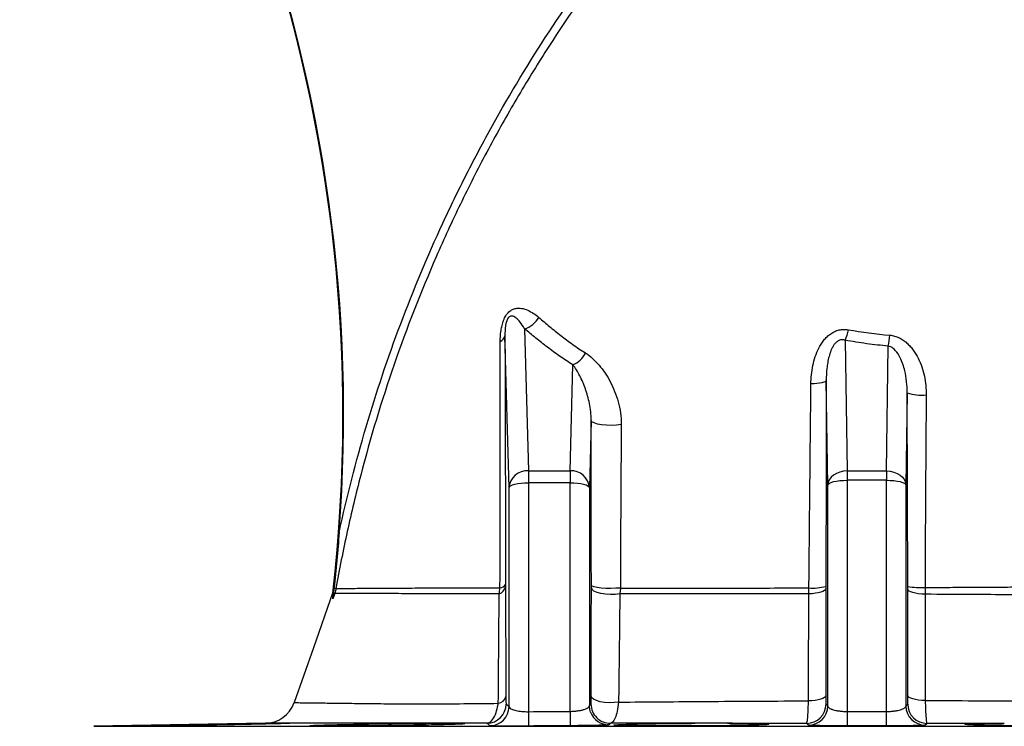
# Model space of a CAD drawing. Header units: millimetres. Extents: x 10 to 809, y 8 to 1712.
# Tile 8 of 20: x 139 to 393, y 742 to 925. Entities that reach past the tile are written whole.
import ezdxf

# ---------------------------------------------------------------- set-up
doc = ezdxf.new("R2010")
doc.units = ezdxf.units.MM

msp = doc.modelspace()

# ---------------------------------------------------------------- linework, layer by layer
at = {"color": 7, "linetype": 'Continuous', "lineweight": 25}
for p, q in [((269.42, 845.02), (270.4, 808.35)), ((265.4, 803.97), (264.35, 843.19)), ((352.22, 842.05), (352.69, 808.31)), ((362.86, 808.31), (363.32, 840.53)), ((281.16, 808.35), (281.89, 835.71)), ((347.69, 804.64), (347.31, 831.63)), ((368.2, 828.51), (367.86, 804.64)), ((286.62, 821.37), (286.16, 803.97)), ((270.4, 808.35), (270.4, 805.25)), ((270.4, 808.35), (281.16, 808.35)), ((281.16, 808.35), (281.16, 805.25)), ((352.69, 808.31), (352.69, 805.91)), ((352.69, 808.31), (362.86, 808.31)), ((352.69, 805.91), (352.69, 746.21)), ((362.86, 805.91), (352.69, 805.91)), ((362.86, 808.31), (362.86, 805.91)), ((362.86, 746.21), (362.86, 805.91)), ((265.4, 747.5), (265.4, 803.97)), ((270.4, 805.25), (270.4, 746.15)), ((281.16, 805.25), (270.4, 805.25)), ((281.16, 746.23), (281.16, 805.25)), ((286.16, 803.97), (286.16, 747.74)), ((347.69, 747.65), (347.69, 804.64)), ((367.86, 804.64), (367.86, 747.65)), ((294.14, 778.08), (294.02, 776.6)), ((342.8, 776.57), (342.83, 778.11)), ((368.36, 777.78), (368.36, 778.43)), ((220.4, 776.7), (219.91, 775.32)), ((347.24, 748.12), (347.69, 747.65)), ((367.86, 747.65), (368.32, 748.12)), ((202.54, 743.15), (158.23, 742.38)), ((362.86, 742.5), (352.69, 742.5))]:
    msp.add_line(p, q, dxfattribs=at)
at = {"color": 8, "linetype": 'Continuous', "lineweight": 25}
msp.add_line((158.23, 742.38), (557.33, 742.38), dxfattribs=at)
at = {"color": 7, "linetype": 'Continuous', "lineweight": 25, "flags": 128}
for points in [[(347.31, 831.63), (347.23, 831.48), (347, 831.33), (346.65, 831.19), (346.17, 831.07), (345.58, 830.96), (344.9, 830.87), (344.15, 830.8), (343.35, 830.76)], [(294.38, 820.28), (293.19, 820.12), (291.88, 820.06), (290.55, 820.09), (289.29, 820.21), (288.21, 820.42), (287.36, 820.69), (286.82, 821.02), (286.62, 821.37)], [(352.69, 808.31), (351.73, 808.24), (350.8, 808.03), (349.94, 807.68), (349.18, 807.23), (348.56, 806.67), (348.09, 806.04), (347.8, 805.35), (347.69, 804.64)], [(347.69, 804.64), (347.8, 804.88), (348.1, 805.12), (348.56, 805.34), (349.19, 805.54), (349.94, 805.69), (350.8, 805.81), (351.73, 805.88), (352.69, 805.91)], [(362.86, 808.31), (363.83, 808.24), (364.76, 808.03), (365.62, 807.68), (366.37, 807.23), (367, 806.67), (367.46, 806.04), (367.76, 805.35), (367.86, 804.64)], [(362.86, 805.91), (363.83, 805.88), (364.76, 805.81), (365.62, 805.69), (366.37, 805.54), (366.99, 805.34), (367.46, 805.12), (367.75, 804.88), (367.86, 804.64)], [(265.4, 803.97), (265.51, 804.22), (265.81, 804.46), (266.27, 804.68), (266.89, 804.87), (267.65, 805.03), (268.51, 805.15), (269.43, 805.22), (270.4, 805.25)], [(281.16, 805.25), (282.12, 805.22), (283.05, 805.15), (283.91, 805.03), (284.66, 804.87), (285.28, 804.68), (285.75, 804.46), (286.05, 804.22), (286.16, 803.97)], [(220.21, 778.07), (220.31, 778.05), (220.41, 778.03), (220.5, 778.01), (220.57, 778), (220.63, 777.99), (220.68, 777.98), (220.71, 777.98), (220.73, 777.97)], [(294.14, 778.08), (292.94, 778), (291.66, 777.97), (290.38, 777.99), (289.18, 778.07), (288.15, 778.19), (287.36, 778.35), (286.85, 778.54), (286.66, 778.74)], [(294.02, 776.6), (292.83, 776.44), (291.56, 776.39), (290.3, 776.46), (289.13, 776.65), (288.12, 776.93), (287.34, 777.3), (286.84, 777.73), (286.66, 778.19)], [(347.19, 777.92), (347.09, 777.67), (346.84, 777.44), (346.44, 777.21), (345.91, 777.02), (345.25, 776.85), (344.5, 776.71), (343.68, 776.62), (342.8, 776.57)], [(219.87, 776.74), (214.9, 762.6), (209.95, 748.5)], [(220.07, 776.82), (220.14, 776.8), (220.2, 776.78), (220.25, 776.76), (220.29, 776.74), (220.33, 776.73), (220.36, 776.72), (220.39, 776.71), (220.4, 776.7)], [(372.84, 776.46), (371.95, 776.51), (371.11, 776.6), (370.34, 776.73), (369.68, 776.89), (369.13, 777.08), (368.72, 777.3), (368.46, 777.53), (368.36, 777.78)], [(293.69, 748.62), (292.51, 748.49), (291.28, 748.46), (290.06, 748.55), (288.94, 748.73), (287.98, 749), (287.25, 749.35), (286.78, 749.75), (286.6, 750.18)], [(347.2, 750.3), (347.1, 750.05), (346.84, 749.81), (346.43, 749.58), (345.88, 749.38), (345.21, 749.22), (344.44, 749.08), (343.6, 748.99), (342.71, 748.94)], [(372.87, 749.01), (371.97, 749.05), (371.13, 749.14), (370.35, 749.27), (369.68, 749.43), (369.13, 749.63), (368.72, 749.84), (368.46, 750.08), (368.36, 750.32)], [(286.47, 746.03), (286.26, 746.76), (286.16, 747.74)], [(352.69, 746.21), (352.69, 745.45), (352.69, 744.74), (352.69, 744.11), (352.69, 743.56), (352.69, 743.12), (352.69, 742.79), (352.69, 742.58), (352.69, 742.5)], [(362.86, 742.5), (362.86, 742.58), (362.86, 742.79), (362.86, 743.12), (362.86, 743.56), (362.86, 744.11), (362.86, 744.74), (362.86, 745.45), (362.86, 746.21)], [(342.7, 742.67), (342.53, 742.85), (342.25, 743.14)], [(373.31, 743.14), (373.14, 742.97), (372.86, 742.67)]]:
    msp.add_lwpolyline(points, dxfattribs=at)
at = {"color": 7, "linetype": 'Continuous', "lineweight": 25}
for centre, radius, start, end in [((-177.47, 822.77), 400, 353.3924, 44.3616), ((-177.47, 822.77), 400.17, 355.653, 44.3616), ((267.69, 850.88), 6.12, 286.4536, 331.367), ((336.22, 848.26), 17.16, 338.7929, 348.2739), ((262.48, 843.56), 1.91, 289.9568, 348.9568), ((330.45, 846.7), 33.44, 349.3649, 354.2716), ((279.5, 841.51), 6.27, 292.3452, 333.9555), ((371.91, 839.12), 11.24, 250.708, 276.0916), ((270.15, 803.59), 4.77, 87.0601, 175.3317), ((281.4, 803.59), 4.77, 4.6682, 92.9399), ((262.16, 778.82), 2.35, 287.2157, 348.932), ((263, 779.82), 1.71, 272.0834, 329.4776), ((343.83, 791.48), 13.41, 265.7347, 284.5028), ((371.73, 802.02), 23.82, 261.8624, 272.6293), ((262.24, 750.74), 2.46, 279.3764, 344.0147), ((202.4, 751.15), 8, 270.0111, 340.6321), ((259.65, 748.15), 5, 270.6489, 359.7275), ((260.4, 747.52), 5, 270.5261, 359.7254), ((291.56, 748.15), 5, 180.2763, 270.4076), ((342.24, 748.14), 5, 270.1191, 359.7214), ((342.69, 747.67), 5, 270.1018, 359.7213), ((372.86, 747.67), 5, 180.2787, 269.8982), ((373.32, 748.14), 5, 180.2786, 269.8811), ((682.76, 748.64), 412.37, 180.3452, 180.8601), ((740.65, 748.72), 459.5, 180.3101, 180.7722)]:
    msp.add_arc(centre, radius, start, end, dxfattribs=at)
at = {"color": 8, "linetype": 'Continuous', "lineweight": 25}
msp.add_arc((291.16, 747.76), 5, 200.2622, 270.3559, dxfattribs=at)
at = {"color": 7, "linetype": 'Continuous', "lineweight": 25}
for points, knots in [([(221.55, 792.44), (223.54, 801.65), (225.87, 810.74), (231.17, 828.7), (234.14, 837.57), (240.73, 855.07), (244.35, 863.72), (250.27, 876.51), (252.33, 880.74), (255.53, 887.05), (256.62, 889.14), (258.84, 893.32), (259.97, 895.4), (265.71, 905.74), (270.59, 913.8), (280.88, 929.5), (286.3, 937.14), (297.69, 952.01), (303.66, 959.23), (316.15, 973.27), (322.67, 980.08), (329.47, 986.67)], [0, 0, 0, 0, 0.125, 0.125, 0.25, 0.25, 0.375, 0.375, 0.4375, 0.4375, 0.46875, 0.46875, 0.5, 0.5, 0.625, 0.625, 0.75, 0.75, 0.875, 0.875, 1, 1, 1, 1]), ([(330.86, 985.24), (323.69, 978.29), (316.83, 971.1), (303.74, 956.25), (297.5, 948.59), (285.63, 932.81), (280, 924.69), (272.01, 912.16), (269.43, 907.92), (265.67, 901.48), (264.43, 899.32), (262, 894.97), (260.81, 892.78), (257.29, 886.16), (255.03, 881.71), (251.77, 874.97), (250.7, 872.71), (248.62, 868.18), (247.6, 865.9), (242.62, 854.48), (239.01, 845.22), (232.51, 826.42), (229.63, 816.89), (225.86, 802.39), (224.7, 797.54), (222.57, 787.79), (221.6, 782.89), (220.73, 777.97)], [0, 0, 0, 0, 0.125, 0.125, 0.25, 0.25, 0.375, 0.375, 0.4375, 0.4375, 0.46875, 0.46875, 0.5, 0.5, 0.5625, 0.5625, 0.59375, 0.59375, 0.625, 0.625, 0.75, 0.75, 0.875, 0.875, 0.9375, 0.9375, 1, 1, 1, 1]), ([(263.13, 841.76), (263.14, 842.58), (263.18, 843.42), (263.35, 844.69), (263.42, 845.12), (263.61, 845.99), (263.73, 846.43), (264.03, 847.28), (264.21, 847.71), (264.54, 848.3), (264.66, 848.49), (264.91, 848.84), (265.05, 849), (265.32, 849.3), (265.46, 849.43), (265.76, 849.67), (265.91, 849.77), (266.21, 849.95), (266.36, 850.02), (266.66, 850.15), (266.81, 850.2), (267.25, 850.31), (267.54, 850.34), (268.11, 850.36), (268.39, 850.33), (269.21, 850.2), (269.73, 850.02), (270.74, 849.58), (271.22, 849.3), (272.16, 848.68), (272.61, 848.33), (273.06, 847.95)], [0, 0, 0, 0, 0.125, 0.125, 0.1875, 0.1875, 0.25, 0.25, 0.3125, 0.3125, 0.34375, 0.34375, 0.375, 0.375, 0.40625, 0.40625, 0.4375, 0.4375, 0.46875, 0.46875, 0.5, 0.5, 0.5625, 0.5625, 0.625, 0.625, 0.75, 0.75, 0.875, 0.875, 1, 1, 1, 1]), ([(269.42, 845.02), (269.03, 845.67), (268.62, 846.28), (267.95, 847.09), (267.72, 847.35), (267.35, 847.69), (267.22, 847.8), (266.95, 847.99), (266.81, 848.08), (266.52, 848.21), (266.37, 848.27), (266.12, 848.3), (266.03, 848.3), (265.85, 848.28), (265.75, 848.26), (265.55, 848.16), (265.44, 848.09), (265.22, 847.88), (265.12, 847.73), (264.94, 847.42), (264.87, 847.25), (264.75, 846.92), (264.7, 846.76), (264.58, 846.29), (264.53, 845.98), (264.45, 845.39), (264.42, 845.1), (264.36, 844.26), (264.35, 843.72), (264.35, 843.19)], [0, 0, 0, 0, 0.25, 0.25, 0.375, 0.375, 0.4375, 0.4375, 0.5, 0.5, 0.5625, 0.5625, 0.59375, 0.59375, 0.625, 0.625, 0.65625, 0.65625, 0.6875, 0.6875, 0.71875, 0.71875, 0.75, 0.75, 0.8125, 0.8125, 0.875, 0.875, 1, 1, 1, 1]), ([(273.06, 847.95), (273.98, 847.17), (274.91, 846.38), (276.81, 844.82), (277.77, 844.04), (279.26, 842.88), (279.76, 842.5), (280.78, 841.73), (281.31, 841.35), (282.9, 840.22), (284, 839.48), (285.14, 838.76)], [0, 0, 0, 0, 0.25, 0.25, 0.5, 0.5, 0.625, 0.625, 0.75, 0.75, 1, 1, 1, 1]), ([(281.89, 835.71), (280.71, 836.44), (279.57, 837.19), (277.93, 838.33), (277.39, 838.71), (276.33, 839.48), (275.81, 839.87), (274.28, 841.04), (273.28, 841.83), (271.33, 843.42), (270.37, 844.22), (269.42, 845.02)], [0, 0, 0, 0, 0.25, 0.25, 0.375, 0.375, 0.5, 0.5, 0.75, 0.75, 1, 1, 1, 1]), ([(343.35, 830.76), (343.36, 831.55), (343.4, 832.35), (343.56, 833.93), (343.68, 834.72), (344, 836.29), (344.21, 837.06), (344.72, 838.57), (345.02, 839.31), (345.76, 840.75), (346.19, 841.43), (346.94, 842.38), (347.22, 842.68), (347.8, 843.24), (348.12, 843.5), (348.78, 843.96), (349.14, 844.17), (349.87, 844.5), (350.25, 844.63), (350.84, 844.76), (351.04, 844.8), (351.44, 844.85), (351.64, 844.86), (352.23, 844.87), (352.63, 844.84), (353.02, 844.77)], [0, 0, 0, 0, 0.125, 0.125, 0.25, 0.25, 0.375, 0.375, 0.5, 0.5, 0.625, 0.625, 0.6875, 0.6875, 0.75, 0.75, 0.8125, 0.8125, 0.875, 0.875, 0.90625, 0.90625, 0.9375, 0.9375, 1, 1, 1, 1]), ([(263.06, 778.11), (263.08, 780.86), (263.09, 783.6), (263.11, 787.02), (263.12, 787.7), (263.13, 789.06), (263.13, 789.74), (263.14, 791.77), (263.14, 793.13), (263.16, 799.88), (263.16, 805.22), (263.15, 813.16), (263.15, 815.8), (263.13, 821.05), (263.13, 823.67), (263.12, 828.89), (263.12, 831.48), (263.12, 835.35), (263.12, 836.64), (263.12, 839.21), (263.12, 840.49), (263.13, 841.76)], [0, 0, 0, 0, 0.125, 0.125, 0.15625, 0.15625, 0.1875, 0.1875, 0.25, 0.25, 0.5, 0.5, 0.625, 0.625, 0.75, 0.75, 0.875, 0.875, 0.9375, 0.9375, 1, 1, 1, 1]), ([(264.35, 843.19), (264.36, 840.62), (264.37, 838.03), (264.39, 832.81), (264.4, 830.2), (264.41, 824.93), (264.42, 822.29), (264.43, 816.99), (264.44, 814.33), (264.45, 806.31), (264.46, 800.92), (264.47, 792.75), (264.47, 790.01), (264.47, 784.5), (264.47, 781.73), (264.47, 778.95)], [0, 0, 0, 0, 0.125, 0.125, 0.25, 0.25, 0.375, 0.375, 0.5, 0.5, 0.75, 0.75, 0.875, 0.875, 1, 1, 1, 1]), ([(352.22, 842.05), (352.09, 842.1), (351.96, 842.13), (351.68, 842.18), (351.54, 842.2), (351.25, 842.19), (351.11, 842.17), (350.83, 842.1), (350.69, 842.05), (350.29, 841.86), (350.05, 841.68), (349.64, 841.29), (349.46, 841.07), (349.13, 840.6), (348.99, 840.37), (348.74, 839.88), (348.63, 839.63), (348.32, 838.88), (348.15, 838.37), (347.88, 837.34), (347.77, 836.82), (347.59, 835.79), (347.52, 835.27), (347.35, 833.71), (347.31, 832.67), (347.31, 831.63)], [0, 0, 0, 0, 0.03125, 0.03125, 0.0625, 0.0625, 0.09375, 0.09375, 0.125, 0.125, 0.1875, 0.1875, 0.25, 0.25, 0.3125, 0.3125, 0.375, 0.375, 0.5, 0.5, 0.625, 0.625, 0.75, 0.75, 1, 1, 1, 1]), ([(363.32, 840.53), (361.45, 840.72), (357.71, 841.1), (354.05, 841.73), (352.22, 842.05)], [0, 0, 0, 0, 0.498855, 1, 1, 1, 1]), ([(363.72, 843.37), (364.14, 843.33), (364.55, 843.26), (365.35, 843.03), (365.73, 842.88), (366.47, 842.53), (366.82, 842.32), (367.5, 841.85), (367.83, 841.6), (368.44, 841.05), (368.72, 840.76), (369.27, 840.16), (369.52, 839.83), (370.25, 838.84), (370.67, 838.14), (371.4, 836.68), (371.72, 835.93), (372.25, 834.37), (372.46, 833.58), (372.96, 831.2), (373.12, 829.58), (373.11, 827.94)], [0, 0, 0, 0, 0.0625, 0.0625, 0.125, 0.125, 0.1875, 0.1875, 0.25, 0.25, 0.3125, 0.3125, 0.375, 0.375, 0.5, 0.5, 0.625, 0.625, 0.75, 0.75, 1, 1, 1, 1]), ([(368.2, 828.51), (368.17, 829.45), (368.12, 831.36), (367.59, 834.41), (366.69, 837.19), (365.4, 839.25), (364.26, 840.27), (363.54, 840.47), (363.32, 840.53)], [0, 0, 0, 0, 0.208757, 0.419825, 0.681729, 0.847604, 0.952373, 1, 1, 1, 1]), ([(285.14, 838.76), (285.79, 838.34), (286.4, 837.87), (287.57, 836.81), (288.13, 836.23), (289.2, 834.98), (289.71, 834.31), (290.67, 832.87), (291.12, 832.11), (291.95, 830.54), (292.33, 829.72), (293.02, 828), (293.32, 827.11), (293.83, 825.24), (294.03, 824.29), (294.31, 822.32), (294.39, 821.32), (294.38, 820.28)], [0, 0, 0, 0, 0.125, 0.125, 0.25, 0.25, 0.375, 0.375, 0.5, 0.5, 0.625, 0.625, 0.75, 0.75, 0.875, 0.875, 1, 1, 1, 1]), ([(286.62, 821.37), (286.63, 822.15), (286.58, 822.89), (286.42, 824.33), (286.31, 825.03), (285.9, 827.06), (285.54, 828.33), (284.69, 830.72), (284.21, 831.85), (283.4, 833.41), (283.12, 833.9), (282.53, 834.85), (282.22, 835.29), (281.89, 835.71)], [0, 0, 0, 0, 0.125, 0.125, 0.25, 0.25, 0.5, 0.5, 0.75, 0.75, 0.875, 0.875, 1, 1, 1, 1]), ([(347.31, 831.63), (347.3, 822.84), (347.28, 814.01), (347.24, 796.3), (347.22, 787.41), (347.19, 778.5)], [0, 0, 0, 0, 0.5, 0.5, 1, 1, 1, 1]), ([(342.83, 778.11), (342.86, 781.43), (342.96, 791.9), (343.13, 809.5), (343.28, 823.67), (343.35, 830.76)], [0, 0, 0, 0, 0.188299, 0.5938, 1, 1, 1, 1]), ([(368.36, 778.43), (368.33, 786.79), (368.27, 803.52), (368.22, 820.17), (368.2, 828.51)], [0, 0, 0, 0, 0.499741, 1, 1, 1, 1]), ([(373.11, 827.94), (373.04, 819.68), (372.98, 811.4), (372.88, 794.82), (372.84, 786.52), (372.83, 778.22)], [0, 0, 0, 0, 0.5, 0.5, 1, 1, 1, 1]), ([(286.66, 778.74), (286.64, 785.93), (286.63, 793.08), (286.62, 807.29), (286.62, 814.35), (286.62, 821.37)], [0, 0, 0, 0, 0.5, 0.5, 1, 1, 1, 1]), ([(294.38, 820.28), (294.33, 813.33), (294.28, 806.33), (294.2, 792.26), (294.17, 785.19), (294.14, 778.08)], [0, 0, 0, 0, 0.5, 0.5, 1, 1, 1, 1]), ([(221.55, 792.44), (221.37, 790.03), (221.16, 787.63), (220.72, 782.84), (220.47, 780.45), (220.21, 778.07)], [0, 0, 0, 0, 0.5, 0.5, 1, 1, 1, 1]), ([(220.21, 778.07), (220.18, 777.85), (220.16, 777.64), (220.11, 777.23), (220.09, 777.02), (220.07, 776.82)], [0, 0, 0, 0, 0.5, 0.5, 1, 1, 1, 1]), ([(220.73, 777.97), (221.11, 777.97), (221.68, 777.97), (223.2, 777.99), (224.14, 777.99), (225.84, 778), (226.45, 778), (227.45, 778.01), (227.79, 778.01), (228.5, 778.01), (228.86, 778.02), (230.75, 778.03), (232.44, 778.04), (236.13, 778.06), (238.14, 778.07), (241.4, 778.09), (242.53, 778.1), (244.29, 778.1), (244.88, 778.11), (246.09, 778.12), (246.71, 778.12), (248.57, 778.12), (249.83, 778.13), (252.39, 778.13), (253.69, 778.13), (255.64, 778.13), (256.3, 778.12), (257.62, 778.12), (258.29, 778.12), (259.29, 778.12), (259.63, 778.12), (260.31, 778.12), (260.65, 778.12), (261.67, 778.11), (262.36, 778.11), (263.06, 778.11)], [0, 0, 0, 0, 0.125, 0.125, 0.25, 0.25, 0.3125, 0.3125, 0.34375, 0.34375, 0.375, 0.375, 0.5, 0.5, 0.625, 0.625, 0.6875, 0.6875, 0.71875, 0.71875, 0.75, 0.75, 0.8125, 0.8125, 0.875, 0.875, 0.90625, 0.90625, 0.9375, 0.9375, 0.953125, 0.953125, 0.96875, 0.96875, 1, 1, 1, 1]), ([(264.47, 778.37), (264.49, 773.73), (264.52, 769.05), (264.56, 759.61), (264.58, 754.85), (264.6, 750.07)], [0, 0, 0, 0, 0.5, 0.5, 1, 1, 1, 1]), ([(294.14, 778.08), (297.43, 778.07), (303.66, 778.07), (313.27, 778.07), (322.83, 778.07), (332.69, 778.08), (339.45, 778.1), (342.83, 778.11)], [0, 0, 0, 0, 0.217575, 0.410776, 0.603968, 0.801984, 1, 1, 1, 1]), ([(347.19, 777.92), (347.19, 774.89), (347.19, 771.85), (347.19, 768.82), (347.19, 765.78), (347.19, 762.75), (347.2, 759.71), (347.2, 756.57), (347.2, 753.43), (347.2, 750.3)], [0, 0, 0, 0, 0.00947476, 0.00947476, 0.00947476, 0.01894952, 0.01894952, 0.01894952, 0.02874677, 0.02874677, 0.02874677, 0.02874677]), ([(372.83, 778.22), (374.94, 778.23), (377.06, 778.24), (380.23, 778.26), (381.29, 778.27), (383.4, 778.28), (384.45, 778.29), (387.61, 778.3), (389.7, 778.32), (393.84, 778.34), (395.9, 778.35), (402.03, 778.38), (406.05, 778.41), (413.98, 778.45), (417.88, 778.47), (421.72, 778.49)], [0, 0, 0, 0, 0.125, 0.125, 0.1875, 0.1875, 0.25, 0.25, 0.375, 0.375, 0.5, 0.5, 0.75, 0.75, 1, 1, 1, 1]), ([(219.91, 775.32), (219.93, 775.62), (219.94, 775.88), (219.96, 776.31), (219.96, 776.48), (219.95, 776.84), (219.92, 776.89), (219.87, 776.74)], [0, 0, 0, 0, 0.25, 0.25, 0.5, 0.5, 1, 1, 1, 1]), ([(220.07, 776.82), (220.04, 776.53), (220.01, 776.24), (219.96, 775.84), (219.95, 775.71), (219.93, 775.53), (219.92, 775.47), (219.91, 775.38), (219.91, 775.34), (219.91, 775.32)], [0, 0, 0, 0, 0.5, 0.5, 0.75, 0.75, 0.875, 0.875, 1, 1, 1, 1]), ([(262.86, 776.57), (262.15, 776.57), (261.45, 776.57), (260.42, 776.58), (260.08, 776.58), (259.4, 776.58), (259.06, 776.58), (258.05, 776.57), (257.38, 776.57), (256.05, 776.56), (255.38, 776.56), (253.41, 776.56), (252.11, 776.56), (249.54, 776.56), (248.27, 776.56), (246.41, 776.57), (245.79, 776.58), (244.58, 776.58), (243.98, 776.58), (242.23, 776.59), (241.1, 776.6), (237.83, 776.62), (235.81, 776.63), (232.11, 776.64), (230.43, 776.65), (228.54, 776.66), (228.17, 776.66), (227.46, 776.67), (227.12, 776.67), (226.12, 776.67), (225.51, 776.68), (223.81, 776.69), (222.86, 776.69), (221.35, 776.7), (220.78, 776.7), (220.4, 776.7)], [0, 0, 0, 0, 0.03125, 0.03125, 0.046875, 0.046875, 0.0625, 0.0625, 0.09375, 0.09375, 0.125, 0.125, 0.1875, 0.1875, 0.25, 0.25, 0.28125, 0.28125, 0.3125, 0.3125, 0.375, 0.375, 0.5, 0.5, 0.625, 0.625, 0.65625, 0.65625, 0.6875, 0.6875, 0.75, 0.75, 0.875, 0.875, 1, 1, 1, 1]), ([(262.64, 748.32), (262.67, 753.08), (262.75, 762.6), (262.82, 771.92), (262.86, 776.57)], [0, 0, 0, 0, 0.500122, 1, 1, 1, 1]), ([(294.02, 776.6), (293.98, 773.56), (293.91, 767.39), (293.8, 758.06), (293.73, 751.76), (293.69, 748.62)], [0, 0, 0, 0, 0.3269213, 0.6634209, 1, 1, 1, 1]), ([(342.8, 776.57), (339.49, 776.57), (332.88, 776.59), (323.06, 776.6), (313.38, 776.61), (303.6, 776.61), (297.3, 776.61), (294.02, 776.6)], [0, 0, 0, 0, 0.193495, 0.386989, 0.585311, 0.783642, 1, 1, 1, 1]), ([(342.71, 748.94), (342.72, 752.15), (342.74, 758.35), (342.77, 767.56), (342.79, 773.57), (342.8, 776.57)], [0, 0, 0, 0, 0.347912, 0.673956, 1, 1, 1, 1]), ([(368.36, 750.32), (368.36, 753.32), (368.36, 759.33), (368.36, 768.48), (368.36, 774.63), (368.36, 777.78)], [0, 0, 0, 0, 0.328135, 0.65627, 1, 1, 1, 1]), ([(372.84, 776.46), (372.84, 773.25), (372.85, 770.04), (372.85, 766.83), (372.85, 763.86), (372.86, 760.89), (372.86, 757.92), (372.86, 754.95), (372.86, 751.98), (372.87, 749.01)], [0, 0, 0, 0, 0.01, 0.01, 0.01, 0.01925024, 0.01925024, 0.01925024, 0.02850048, 0.02850048, 0.02850048, 0.02850048]), ([(421.79, 776.21), (418.88, 776.22), (413.05, 776.25), (403.94, 776.3), (394.6, 776.34), (384.23, 776.4), (376.91, 776.44), (372.84, 776.46)], [0, 0, 0, 0, 0.1884221, 0.3768437, 0.5685018, 0.7601582, 1, 1, 1, 1]), ([(264.6, 750.07), (264.6, 749.91), (264.6, 749.75), (264.6, 749.47), (264.6, 749.33), (264.61, 749.09), (264.61, 748.98), (264.61, 748.78), (264.62, 748.69), (264.62, 748.46), (264.63, 748.34), (264.64, 748.18), (264.64, 748.14), (264.65, 748.13)], [0, 0, 0, 0, 0.125, 0.125, 0.25, 0.25, 0.375, 0.375, 0.5, 0.5, 0.75, 0.75, 1, 1, 1, 1]), ([(286.56, 748.13), (286.56, 748.13), (286.57, 748.14), (286.57, 748.19), (286.57, 748.23), (286.58, 748.37), (286.59, 748.5), (286.59, 748.86), (286.6, 749.08), (286.6, 749.58), (286.6, 749.87), (286.6, 750.18)], [0, 0, 0, 0, 0.125, 0.125, 0.25, 0.25, 0.5, 0.5, 0.75, 0.75, 1, 1, 1, 1]), ([(347.2, 750.3), (347.2, 750.14), (347.2, 749.99), (347.2, 749.7), (347.2, 749.56), (347.2, 749.3), (347.2, 749.17), (347.21, 748.94), (347.21, 748.83), (347.21, 748.54), (347.22, 748.39), (347.23, 748.18), (347.23, 748.13), (347.24, 748.12)], [0, 0, 0, 0, 0.125, 0.125, 0.25, 0.25, 0.375, 0.375, 0.5, 0.5, 0.75, 0.75, 1, 1, 1, 1]), ([(368.32, 748.12), (368.32, 748.12), (368.32, 748.14), (368.33, 748.19), (368.33, 748.24), (368.34, 748.34), (368.34, 748.41), (368.34, 748.56), (368.34, 748.65), (368.35, 748.94), (368.35, 749.18), (368.36, 749.71), (368.36, 750.01), (368.36, 750.32)], [0, 0, 0, 0, 0.125, 0.125, 0.25, 0.25, 0.375, 0.375, 0.5, 0.5, 0.75, 0.75, 1, 1, 1, 1]), ([(259.71, 743.15), (260.11, 743.29), (260.9, 743.55), (261.86, 745.22), (262.4, 746.95), (262.58, 748.01), (262.64, 748.32)], [0, 0, 0, 0, 0.331296, 0.644061, 0.897698, 1, 1, 1, 1]), ([(265.4, 747.5), (265.47, 747.33), (265.6, 747), (266.52, 746.58), (267.87, 746.28), (269.27, 746.15), (270.12, 746.15), (270.4, 746.15)], [0, 0, 0, 0, 0.238273, 0.471579, 0.69236, 0.89835, 1, 1, 1, 1]), ([(281.16, 746.23), (281.51, 746.24), (281.85, 746.25), (282.53, 746.3), (282.86, 746.34), (283.48, 746.43), (283.77, 746.48), (284.18, 746.57), (284.31, 746.6), (284.55, 746.67), (284.67, 746.7), (285, 746.81), (285.2, 746.88), (285.54, 747.04), (285.68, 747.13), (285.91, 747.29), (286, 747.38), (286.12, 747.56), (286.15, 747.65), (286.16, 747.74)], [0, 0, 0, 0, 0.125, 0.125, 0.25, 0.25, 0.375, 0.375, 0.4375, 0.4375, 0.5, 0.5, 0.625, 0.625, 0.75, 0.75, 0.875, 0.875, 1, 1, 1, 1]), ([(293.69, 748.62), (293.59, 747.81), (293.39, 746.22), (292.83, 744.42), (292.22, 743.35), (291.78, 743.21), (291.6, 743.15)], [0, 0, 0, 0, 0.265811, 0.524037, 0.794194, 1, 1, 1, 1]), ([(293.69, 748.62), (293.75, 748.62), (297.44, 748.65), (304.94, 748.71), (316.56, 748.8), (328.58, 748.88), (337.4, 748.92), (342.12, 748.94), (342.71, 748.94)], [0, 0, 0, 0, 0.003641, 0.240751, 0.477859, 0.72176, 0.965661, 1, 1, 1, 1]), ([(342.25, 743.14), (342.3, 743.25), (342.41, 743.46), (342.55, 744.9), (342.65, 746.81), (342.69, 748.3), (342.71, 748.94)], [0, 0, 0, 0, 0.266045, 0.532499, 0.798528, 1, 1, 1, 1]), ([(347.69, 747.65), (347.7, 747.56), (347.73, 747.47), (347.85, 747.3), (347.94, 747.21), (348.17, 747.04), (348.31, 746.96), (348.56, 746.84), (348.65, 746.81), (348.85, 746.73), (348.95, 746.7), (349.29, 746.59), (349.53, 746.53), (350.07, 746.42), (350.37, 746.37), (350.99, 746.29), (351.31, 746.26), (351.82, 746.23), (351.99, 746.22), (352.34, 746.21), (352.52, 746.21), (352.69, 746.21)], [0, 0, 0, 0, 0.125, 0.125, 0.25, 0.25, 0.375, 0.375, 0.4375, 0.4375, 0.5, 0.5, 0.625, 0.625, 0.75, 0.75, 0.875, 0.875, 0.9375, 0.9375, 1, 1, 1, 1]), ([(362.86, 746.21), (363.22, 746.21), (363.56, 746.22), (364.07, 746.25), (364.24, 746.26), (364.57, 746.29), (364.72, 746.31), (365.19, 746.37), (365.48, 746.42), (366.02, 746.53), (366.27, 746.59), (366.72, 746.73), (366.91, 746.8), (367.25, 746.96), (367.39, 747.04), (367.62, 747.21), (367.71, 747.29), (367.83, 747.47), (367.86, 747.56), (367.86, 747.65)], [0, 0, 0, 0, 0.125, 0.125, 0.1875, 0.1875, 0.25, 0.25, 0.375, 0.375, 0.5, 0.5, 0.625, 0.625, 0.75, 0.75, 0.875, 0.875, 1, 1, 1, 1]), ([(372.87, 749.01), (372.88, 748.17), (372.9, 747.4), (372.95, 746.33), (372.96, 745.99), (373, 745.37), (373.02, 745.08), (373.05, 744.69), (373.06, 744.56), (373.08, 744.33), (373.09, 744.22), (373.12, 743.91), (373.14, 743.74), (373.19, 743.45), (373.21, 743.34), (373.26, 743.19), (373.29, 743.15), (373.31, 743.14)], [0, 0, 0, 0, 0.25, 0.25, 0.375, 0.375, 0.5, 0.5, 0.5625, 0.5625, 0.625, 0.625, 0.75, 0.75, 0.875, 0.875, 1, 1, 1, 1]), ([(372.87, 749.01), (377.09, 749.01), (381.31, 749), (386.56, 748.99), (387.61, 748.99), (389.71, 748.99), (390.76, 748.99), (393.9, 748.99), (395.98, 748.98), (406.27, 748.98), (414.21, 748.98), (421.88, 749)], [0, 0, 0, 0, 0.25, 0.25, 0.3125, 0.3125, 0.375, 0.375, 0.5, 0.5, 1, 1, 1, 1]), ([(208.55, 743.15), (208.64, 743.15), (208.7, 743.15), (208.75, 743.14), (208.74, 743.14), (208.62, 743.13), (208.44, 743.12), (208.32, 743.11), (207.87, 743.1), (207.46, 743.08), (206.68, 743.06), (206.39, 743.05), (205.77, 743.03), (205.42, 743.03), (204.33, 743), (203.52, 742.98), (202.16, 742.95), (201.69, 742.94), (200.7, 742.92), (200.19, 742.91), (198.61, 742.87), (197.5, 742.85), (195.76, 742.82), (195.16, 742.81), (193.95, 742.79), (193.35, 742.78), (191.51, 742.74), (190.26, 742.72), (188.37, 742.69), (187.73, 742.68), (186.48, 742.66), (185.24, 742.64), (184.02, 742.62), (182.81, 742.61), (182.21, 742.6), (180.44, 742.57), (179.32, 742.56), (177.72, 742.54), (177.2, 742.53), (176.19, 742.52), (175.7, 742.51), (174.31, 742.5), (173.47, 742.49), (172.35, 742.48), (171.99, 742.47), (171.33, 742.47), (171.03, 742.46), (170.21, 742.46), (169.77, 742.46), (169.28, 742.46), (169.14, 742.46), (168.92, 742.46), (168.85, 742.46), (168.7, 742.47), (168.72, 742.47), (168.94, 742.48), (169.04, 742.49), (169.29, 742.5), (169.61, 742.51), (170.03, 742.52), (170.52, 742.53), (170.79, 742.54), (171.68, 742.56), (172.36, 742.57), (173.54, 742.6), (173.96, 742.6), (174.84, 742.62), (175.3, 742.63), (176.73, 742.66), (177.76, 742.68), (179.39, 742.71), (179.96, 742.72), (181.11, 742.74), (181.69, 742.75), (183.47, 742.78), (184.69, 742.81), (186.56, 742.84), (187.19, 742.85), (188.45, 742.87), (189.08, 742.88), (190.95, 742.92), (192.19, 742.94), (194.65, 742.98), (195.84, 743), (197.55, 743.02), (198.11, 743.03), (199.2, 743.05), (199.73, 743.06), (200.77, 743.07), (201.27, 743.08), (202.22, 743.09), (202.69, 743.1), (204, 743.12), (204.78, 743.13), (205.81, 743.14), (206.13, 743.14), (206.72, 743.15), (206.99, 743.15), (207.23, 743.15)], [0, 0, 0, 0, 0.015625, 0.015625, 0.03125, 0.046875, 0.046875, 0.0625, 0.0625, 0.09375, 0.09375, 0.109375, 0.109375, 0.125, 0.125, 0.15625, 0.15625, 0.171875, 0.171875, 0.1875, 0.1875, 0.21875, 0.21875, 0.234375, 0.234375, 0.25, 0.25, 0.28125, 0.28125, 0.296875, 0.296875, 0.3125, 0.328125, 0.328125, 0.34375, 0.34375, 0.375, 0.375, 0.390625, 0.390625, 0.40625, 0.40625, 0.4375, 0.4375, 0.453125, 0.453125, 0.46875, 0.46875, 0.5, 0.5, 0.515625, 0.515625, 0.53125, 0.53125, 0.5625, 0.5625, 0.578125, 0.578125, 0.59375, 0.609375, 0.609375, 0.625, 0.625, 0.65625, 0.65625, 0.671875, 0.671875, 0.6875, 0.6875, 0.71875, 0.71875, 0.734375, 0.734375, 0.75, 0.75, 0.78125, 0.78125, 0.796875, 0.796875, 0.8125, 0.8125, 0.84375, 0.84375, 0.875, 0.875, 0.890625, 0.890625, 0.90625, 0.90625, 0.921875, 0.921875, 0.9375, 0.9375, 0.96875, 0.96875, 0.984375, 0.984375, 1, 1, 1, 1]), ([(207.23, 743.15), (206.4, 743.15), (204.73, 743.15), (203.38, 743.15), (202.65, 743.15), (202.58, 743.15), (202.54, 743.15)], [0, 0, 0, 0, 0.291436, 0.584407, 0.794103, 1, 1, 1, 1]), ([(259.71, 743.15), (256.69, 743.15), (253.76, 743.15), (249.49, 743.16), (248.09, 743.16), (245.35, 743.16), (244.02, 743.16), (240.08, 743.16), (237.57, 743.16), (232.77, 743.16), (230.48, 743.16), (226.14, 743.16), (224.09, 743.15), (221.21, 743.15), (220.27, 743.15), (218.47, 743.15), (217.6, 743.15), (213.45, 743.15), (210.72, 743.15), (208.55, 743.15)], [0, 0, 0, 0, 0.125, 0.125, 0.1875, 0.1875, 0.25, 0.25, 0.375, 0.375, 0.5, 0.5, 0.625, 0.625, 0.6875, 0.6875, 0.75, 0.75, 1, 1, 1, 1]), ([(249.82, 743.15), (249.93, 743.15), (250.73, 743.15), (252, 743.14), (253.26, 743.11), (253.96, 743.08), (254.11, 743.03), (253.68, 742.98), (252.71, 742.93), (251.19, 742.87), (249.19, 742.81), (246.76, 742.75), (243.97, 742.7), (240.9, 742.64), (237.63, 742.59), (234.26, 742.55), (230.88, 742.52), (227.59, 742.49), (224.49, 742.47), (221.66, 742.46), (219.17, 742.46), (217.12, 742.46), (215.53, 742.48), (214.48, 742.5), (213.98, 742.53), (214.05, 742.57), (214.68, 742.62), (215.88, 742.67), (217.57, 742.73), (219.75, 742.78), (222.32, 742.84), (225.23, 742.9), (228.38, 742.96), (231.7, 743.01), (235.36, 743.06), (239, 743.1), (242.44, 743.13), (244.74, 743.15), (245.94, 743.15), (246.23, 743.15)], [0, 0, 0, 0, 0.004627, 0.0325967, 0.0605664, 0.0885376, 0.116509, 0.1444849, 0.1724605, 0.2004411, 0.2284217, 0.2564048, 0.2843879, 0.3123709, 0.3403538, 0.3683341, 0.3963145, 0.4242913, 0.452268, 0.4802417, 0.5082152, 0.536187, 0.5641587, 0.5921306, 0.6201026, 0.6480767, 0.676051, 0.7040285, 0.7320061, 0.759987, 0.787968, 0.8159512, 0.8439344, 0.8719174, 0.8999002, 0.9348159, 0.962787, 0.9907581, 1, 1, 1, 1]), ([(246.23, 743.15), (246.36, 743.15), (246.6, 743.15), (246.96, 743.15), (247.3, 743.15), (247.65, 743.15), (247.98, 743.16), (248.31, 743.16), (248.62, 743.15), (248.93, 743.15), (249.24, 743.15), (249.54, 743.15), (249.73, 743.15), (249.82, 743.15)], [0, 0, 0, 0, 0.091427, 0.182544, 0.27342, 0.364121, 0.454719, 0.545282, 0.63588, 0.726581, 0.817456, 0.908573, 1, 1, 1, 1]), ([(270.44, 742.45), (270.11, 742.45), (269.77, 742.44), (269.11, 742.44), (268.78, 742.44), (267.81, 742.43), (267.19, 742.43), (266.28, 742.43), (265.99, 742.43), (265.41, 742.43), (265.13, 742.43), (264.32, 742.43), (263.82, 742.43), (263.13, 742.44), (262.91, 742.44), (262.5, 742.45), (262.31, 742.45), (261.78, 742.46), (261.48, 742.46), (261.1, 742.47), (260.99, 742.48), (260.8, 742.48), (260.72, 742.49), (260.53, 742.5), (260.46, 742.51), (260.45, 742.52)], [0, 0, 0, 0, 0.0625, 0.0625, 0.125, 0.125, 0.25, 0.25, 0.3125, 0.3125, 0.375, 0.375, 0.5, 0.5, 0.5625, 0.5625, 0.625, 0.625, 0.75, 0.75, 0.8125, 0.8125, 0.875, 0.875, 1, 1, 1, 1]), ([(291.19, 742.76), (291.18, 742.75), (291.11, 742.74), (290.91, 742.72), (290.83, 742.72), (290.63, 742.7), (290.52, 742.7), (290.15, 742.68), (289.85, 742.67), (289.13, 742.65), (288.72, 742.64), (288.04, 742.62), (287.8, 742.61), (287.3, 742.6), (287.03, 742.6), (286.22, 742.58), (285.65, 742.58), (284.74, 742.56), (284.43, 742.56), (283.8, 742.55), (283.48, 742.55), (282.51, 742.54), (281.86, 742.53), (281.19, 742.53)], [0, 0, 0, 0, 0.125, 0.125, 0.1875, 0.1875, 0.25, 0.25, 0.375, 0.375, 0.5, 0.5, 0.5625, 0.5625, 0.625, 0.625, 0.75, 0.75, 0.8125, 0.8125, 0.875, 0.875, 1, 1, 1, 1]), ([(291.6, 743.15), (291.54, 743.1), (291.48, 743.04), (291.43, 742.99), (291.35, 742.91), (291.27, 742.84), (291.19, 742.76)], [0, 0, 0, 0, 0.01, 0.01, 0.01, 0.02412962, 0.02412962, 0.02412962, 0.02412962]), ([(313.42, 743.15), (309.7, 743.15), (306.02, 743.15), (298.75, 743.15), (295.15, 743.15), (291.6, 743.15)], [0, 0, 0, 0, 0.5, 0.5, 1, 1, 1, 1]), ([(321.84, 743.15), (322.92, 743.14), (323.93, 743.13), (325.36, 743.12), (325.83, 743.11), (326.72, 743.1), (327.14, 743.1), (328.34, 743.08), (329.05, 743.06), (329.98, 743.04), (330.27, 743.03), (330.8, 743.01), (331.04, 743), (331.67, 742.98), (331.98, 742.96), (332.3, 742.93), (332.37, 742.92), (332.47, 742.89), (332.49, 742.88), (332.47, 742.85), (332.35, 742.83), (331.87, 742.79), (331.53, 742.77), (330.86, 742.74), (330.61, 742.73), (330.07, 742.71), (329.76, 742.7), (328.79, 742.67), (328.06, 742.65), (326.83, 742.62), (326.4, 742.61), (325.49, 742.6), (325.02, 742.59), (323.56, 742.56), (322.53, 742.55), (320.9, 742.53), (320.34, 742.52), (319.2, 742.51), (318.62, 742.51), (316.87, 742.49), (315.68, 742.48), (313.86, 742.47), (313.25, 742.47), (312.02, 742.47), (311.41, 742.46), (309.6, 742.46), (308.41, 742.46), (306.64, 742.46), (306.05, 742.46), (304.91, 742.46), (304.35, 742.46), (302.71, 742.47), (301.67, 742.47), (300.19, 742.48), (299.71, 742.49), (298.8, 742.49), (297.92, 742.5), (297.13, 742.51), (296.38, 742.53), (296.02, 742.53), (295.02, 742.55), (294.46, 742.57), (293.77, 742.59), (293.56, 742.6), (293.2, 742.61), (293.05, 742.62), (292.67, 742.65), (292.52, 742.67), (292.48, 742.7), (292.49, 742.71), (292.57, 742.73), (292.63, 742.74), (292.92, 742.77), (293.22, 742.79), (293.82, 742.82), (294.05, 742.83), (294.56, 742.86), (294.84, 742.87), (295.75, 742.9), (296.45, 742.92), (297.63, 742.95), (298.05, 742.96), (298.92, 742.98), (299.37, 742.99), (300.78, 743.01), (301.79, 743.03), (303.4, 743.06), (303.95, 743.06), (305.07, 743.08), (305.64, 743.08), (306.8, 743.1), (307.4, 743.1), (308.59, 743.12), (309.19, 743.12), (310.99, 743.13), (312.2, 743.14), (313.42, 743.15)], [0, 0, 0, 0, 0.03125, 0.03125, 0.046875, 0.046875, 0.0625, 0.0625, 0.09375, 0.09375, 0.109375, 0.109375, 0.125, 0.125, 0.15625, 0.15625, 0.171875, 0.171875, 0.1875, 0.1875, 0.21875, 0.21875, 0.25, 0.25, 0.265625, 0.265625, 0.28125, 0.28125, 0.3125, 0.3125, 0.328125, 0.328125, 0.34375, 0.34375, 0.375, 0.375, 0.390625, 0.390625, 0.40625, 0.40625, 0.4375, 0.4375, 0.453125, 0.453125, 0.46875, 0.46875, 0.5, 0.5, 0.515625, 0.515625, 0.53125, 0.53125, 0.5625, 0.5625, 0.578125, 0.578125, 0.59375, 0.609375, 0.609375, 0.625, 0.625, 0.65625, 0.65625, 0.671875, 0.671875, 0.6875, 0.6875, 0.71875, 0.71875, 0.734375, 0.734375, 0.75, 0.75, 0.78125, 0.78125, 0.796875, 0.796875, 0.8125, 0.8125, 0.84375, 0.84375, 0.859375, 0.859375, 0.875, 0.875, 0.90625, 0.90625, 0.921875, 0.921875, 0.9375, 0.9375, 0.953125, 0.953125, 0.96875, 0.96875, 1, 1, 1, 1]), ([(342.25, 743.14), (340.52, 743.14), (338.79, 743.14), (335.36, 743.14), (333.65, 743.14), (328.55, 743.14), (325.18, 743.14), (321.84, 743.15)], [0, 0, 0, 0, 0.25, 0.25, 0.5, 0.5, 1, 1, 1, 1]), ([(352.69, 742.5), (352.14, 742.5), (350.46, 742.5), (347.71, 742.52), (345, 742.56), (343.11, 742.61), (342.84, 742.65), (342.7, 742.67)], [0, 0, 0, 0, 0.105253, 0.320149, 0.543659, 0.771894, 1, 1, 1, 1]), ([(372.86, 742.67), (372.84, 742.67), (372.76, 742.64), (371.97, 742.59), (370.23, 742.55), (368.02, 742.52), (365.66, 742.51), (363.72, 742.5), (362.86, 742.5)], [0, 0, 0, 0, 0.070506, 0.292902, 0.51549, 0.632262, 0.837107, 1, 1, 1, 1]), ([(393.27, 743.14), (393.15, 743.14), (389.81, 743.14), (383.19, 743.14), (376.61, 743.14), (373.31, 743.14)], [0, 0, 0, 0, 0.0184218, 0.5082003, 1, 1, 1, 1]), ([(402.82, 743.14), (404.43, 743.13), (407.16, 743.12), (410.83, 743.08), (413.83, 743.03), (416.53, 742.98), (418.84, 742.93), (420.71, 742.87), (422.08, 742.81), (422.9, 742.75), (423.17, 742.7), (422.86, 742.64), (421.99, 742.59), (420.58, 742.55), (418.68, 742.52), (416.33, 742.49), (413.61, 742.47), (410.59, 742.46), (407.36, 742.46), (404, 742.46), (400.62, 742.48), (397.3, 742.5), (394.15, 742.53), (391.26, 742.57), (388.69, 742.62), (386.55, 742.67), (384.86, 742.73), (383.7, 742.78), (383.07, 742.84), (383.03, 742.9), (383.54, 742.96), (384.62, 743.01), (386.35, 743.06), (388.53, 743.1), (390.95, 743.13), (392.5, 743.14), (393.27, 743.14)], [0, 0, 0, 0, 0.041474, 0.070637, 0.099799, 0.128966, 0.158134, 0.187306, 0.216478, 0.245653, 0.274827, 0.304002, 0.333177, 0.362348, 0.39152, 0.420689, 0.449857, 0.479022, 0.508186, 0.537349, 0.566512, 0.595675, 0.624838, 0.654004, 0.683169, 0.712338, 0.741507, 0.77068, 0.799852, 0.829027, 0.858202, 0.887377, 0.916551, 0.952954, 0.976477, 1, 1, 1, 1])]:
    msp.add_open_spline(points, degree=3, knots=knots, dxfattribs=at)
for points in [[(353.02, 844.77), (356.54, 844.13), (360.11, 843.66), (363.72, 843.37)], [(220.73, 777.97), (220.66, 777.54), (220.55, 777.12), (220.4, 776.7)], [(262.86, 776.57), (262.95, 777.07), (263.01, 777.58), (263.06, 778.11)], [(264.47, 778.95), (264.47, 778.74), (264.47, 778.55), (264.47, 778.37)], [(286.6, 750.18), (286.62, 759.54), (286.64, 768.88), (286.66, 778.19)], [(286.66, 778.19), (286.66, 778.36), (286.66, 778.55), (286.66, 778.74)], [(347.19, 778.5), (347.19, 778.3), (347.19, 778.11), (347.19, 777.92)], [(372.83, 778.22), (372.83, 777.62), (372.83, 777.04), (372.84, 776.46)], [(264.65, 748.13), (264.9, 747.93), (265.15, 747.72), (265.4, 747.5)], [(286.16, 747.74), (286.29, 747.87), (286.43, 748), (286.56, 748.13)], [(270.4, 746.15), (273.99, 746.18), (277.57, 746.21), (281.16, 746.23)], [(352.69, 746.21), (356.08, 746.21), (359.47, 746.21), (362.86, 746.21)], [(208.55, 743.15), (208.44, 743.15), (208.1, 743.16), (207.55, 743.15), (207.23, 743.15)], [(260.45, 742.52), (260.2, 742.74), (259.95, 742.96), (259.71, 743.15)], [(281.19, 742.53), (277.61, 742.5), (274.02, 742.48), (270.44, 742.45)], [(321.84, 743.15), (320.43, 743.15), (317.61, 743.15), (314.82, 743.15), (313.42, 743.15)]]:
    msp.add_open_spline(points, degree=3, dxfattribs=at)
at = {"color": 8, "linetype": 'Continuous', "lineweight": 25}
msp.add_open_spline([(209.95, 748.5), (209.99, 748.5), (210.05, 748.5), (210.79, 748.49), (212.38, 748.47), (215.35, 748.43), (219.44, 748.38), (224.56, 748.32), (230.55, 748.25), (237.36, 748.17), (245.08, 748.14), (253.48, 748.22), (259.63, 748.29), (262.64, 748.32)], degree=3, knots=[0, 0, 0, 0, 0.057317, 0.116989, 0.215767, 0.314544, 0.416446, 0.518348, 0.613963, 0.709579, 0.80788, 0.906178, 1, 1, 1, 1], dxfattribs=at)

doc.saveas('drawing.dxf')
